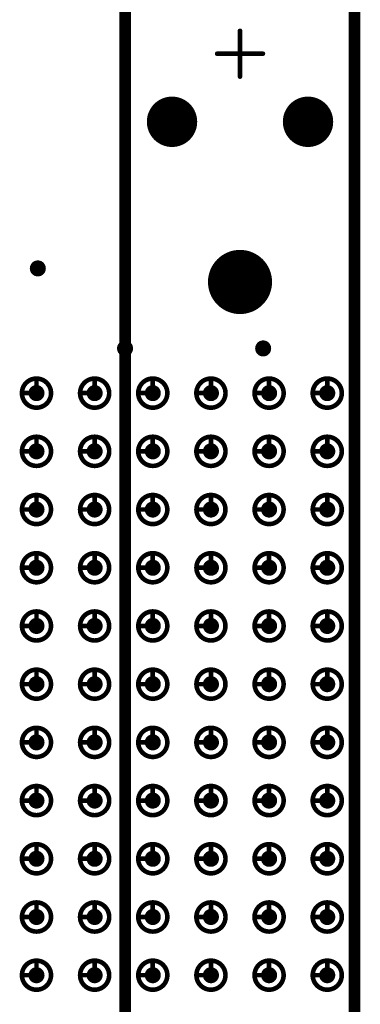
# Model space of a CAD drawing. Header units: millimetres. Extents: x 62 to 363, y 42 to 391.
# Tile 195 of 216: x 107.39 to 114.83, y 248.58 to 270.06. Entities that reach past the tile are written whole.
import ezdxf

# ---------------------------------------------------------------- set-up
doc = ezdxf.new("R2010")
doc.units = ezdxf.units.MM
for name, color, linetype in [('Mechanical8', 56, 'Continuous'), ('PadHoleLayer', 156, 'Continuous'), ('ViaHoleLayer', 16, 'Continuous')]:
    doc.layers.add(name, color=color, linetype=linetype)

# ---------------------------------------------------------------- blocks, each defined once
blk = doc.blocks.new('SAMTEC_SEAM_50_02_0_L_08_2_A_GP_K_TR_1')
at = {"layer": 'Mechanical8'}
for points, const_width in [([(18.733, 4.445, 1), (18.098, 4.445, 1)], 0.1), ([(18.39, 4.762, 1), (18.44, 4.762, 1)], 0.05), ([(20.003, 4.445, 1), (19.367, 4.445, 1)], 0.1), ([(19.66, 4.762, 1), (19.71, 4.762, 1)], 0.05), ([(21.273, 4.445, 1), (20.637, 4.445, 1)], 0.1), ([(20.93, 4.762, 1), (20.98, 4.762, 1)], 0.05), ([(22.543, 4.445, 1), (21.907, 4.445, 1)], 0.1), ([(22.2, 4.762, 1), (22.25, 4.762, 1)], 0.05), ([(23.812, 4.445, 1), (23.177, 4.445, 1)], 0.1), ([(23.47, 4.762, 1), (23.52, 4.762, 1)], 0.05), ([(25.082, 4.445, 1), (24.448, 4.445, 1)], 0.1), ([(24.74, 4.762, 1), (24.79, 4.762, 1)], 0.05), ([(26.352, 4.445, 1), (25.718, 4.445, 1)], 0.1), ([(26.01, 4.762, 1), (26.06, 4.762, 1)], 0.05), ([(27.622, 4.445, 1), (26.988, 4.445, 1)], 0.1), ([(27.28, 4.762, 1), (27.33, 4.762, 1)], 0.05), ([(28.892, 4.445, 1), (28.258, 4.445, 1)], 0.1), ([(28.55, 4.762, 1), (28.6, 4.762, 1)], 0.05), ([(30.163, 4.445, 1), (29.527, 4.445, 1)], 0.1), ([(29.82, 4.762, 1), (29.87, 4.762, 1)], 0.05), ([(31.433, 4.445, 1), (30.797, 4.445, 1)], 0.1), ([(31.09, 4.762, 1), (31.14, 4.762, 1)], 0.05), ([(18.073, 4.445, 1), (18.122, 4.445, 1)], 0.05), ([(18.39, 4.445, 1), (18.44, 4.445, 1)], 0.05), ([(18.39, 4.445, 1), (18.44, 4.445, 1)], 0.05), ([(18.708, 4.445, 1), (18.757, 4.445, 1)], 0.05), ([(18.708, 4.445, 1), (18.757, 4.445, 1)], 0.05), ([(19.343, 4.445, 1), (19.392, 4.445, 1)], 0.05), ([(19.66, 4.445, 1), (19.71, 4.445, 1)], 0.05), ([(19.66, 4.445, 1), (19.71, 4.445, 1)], 0.05), ([(19.978, 4.445, 1), (20.027, 4.445, 1)], 0.05), ([(19.978, 4.445, 1), (20.027, 4.445, 1)], 0.05), ([(20.613, 4.445, 1), (20.662, 4.445, 1)], 0.05), ([(20.93, 4.445, 1), (20.98, 4.445, 1)], 0.05), ([(20.93, 4.445, 1), (20.98, 4.445, 1)], 0.05), ([(21.248, 4.445, 1), (21.297, 4.445, 1)], 0.05), ([(21.248, 4.445, 1), (21.297, 4.445, 1)], 0.05), ([(21.883, 4.445, 1), (21.932, 4.445, 1)], 0.05), ([(22.2, 4.445, 1), (22.25, 4.445, 1)], 0.05), ([(22.2, 4.445, 1), (22.25, 4.445, 1)], 0.05), ([(22.518, 4.445, 1), (22.567, 4.445, 1)], 0.05), ([(22.518, 4.445, 1), (22.567, 4.445, 1)], 0.05), ([(23.153, 4.445, 1), (23.202, 4.445, 1)], 0.05), ([(23.47, 4.445, 1), (23.52, 4.445, 1)], 0.05), ([(23.47, 4.445, 1), (23.52, 4.445, 1)], 0.05), ([(23.788, 4.445, 1), (23.837, 4.445, 1)], 0.05), ([(23.788, 4.445, 1), (23.837, 4.445, 1)], 0.05), ([(24.423, 4.445, 1), (24.472, 4.445, 1)], 0.05), ([(24.74, 4.445, 1), (24.79, 4.445, 1)], 0.05), ([(24.74, 4.445, 1), (24.79, 4.445, 1)], 0.05), ([(25.058, 4.445, 1), (25.107, 4.445, 1)], 0.05), ([(25.058, 4.445, 1), (25.107, 4.445, 1)], 0.05), ([(25.693, 4.445, 1), (25.742, 4.445, 1)], 0.05), ([(26.01, 4.445, 1), (26.06, 4.445, 1)], 0.05), ([(26.01, 4.445, 1), (26.06, 4.445, 1)], 0.05), ([(26.328, 4.445, 1), (26.377, 4.445, 1)], 0.05), ([(26.328, 4.445, 1), (26.377, 4.445, 1)], 0.05), ([(26.963, 4.445, 1), (27.012, 4.445, 1)], 0.05), ([(27.28, 4.445, 1), (27.33, 4.445, 1)], 0.05), ([(27.28, 4.445, 1), (27.33, 4.445, 1)], 0.05), ([(27.598, 4.445, 1), (27.647, 4.445, 1)], 0.05), ([(27.598, 4.445, 1), (27.647, 4.445, 1)], 0.05), ([(28.233, 4.445, 1), (28.282, 4.445, 1)], 0.05), ([(28.55, 4.445, 1), (28.6, 4.445, 1)], 0.05), ([(28.55, 4.445, 1), (28.6, 4.445, 1)], 0.05), ([(28.868, 4.445, 1), (28.917, 4.445, 1)], 0.05), ([(28.868, 4.445, 1), (28.917, 4.445, 1)], 0.05), ([(29.503, 4.445, 1), (29.552, 4.445, 1)], 0.05), ([(29.82, 4.445, 1), (29.87, 4.445, 1)], 0.05), ([(29.82, 4.445, 1), (29.87, 4.445, 1)], 0.05), ([(30.138, 4.445, 1), (30.187, 4.445, 1)], 0.05), ([(30.138, 4.445, 1), (30.187, 4.445, 1)], 0.05), ([(30.773, 4.445, 1), (30.822, 4.445, 1)], 0.05), ([(31.09, 4.445, 1), (31.14, 4.445, 1)], 0.05), ([(31.09, 4.445, 1), (31.14, 4.445, 1)], 0.05), ([(31.408, 4.445, 1), (31.457, 4.445, 1)], 0.05), ([(31.408, 4.445, 1), (31.457, 4.445, 1)], 0.05), ([(18.733, 3.175, 1), (18.098, 3.175, 1)], 0.1), ([(18.39, 3.493, 1), (18.44, 3.493, 1)], 0.05), ([(20.003, 3.175, 1), (19.367, 3.175, 1)], 0.1), ([(19.66, 3.493, 1), (19.71, 3.493, 1)], 0.05), ([(21.273, 3.175, 1), (20.637, 3.175, 1)], 0.1), ([(20.93, 3.493, 1), (20.98, 3.493, 1)], 0.05), ([(22.543, 3.175, 1), (21.907, 3.175, 1)], 0.1), ([(22.2, 3.493, 1), (22.25, 3.493, 1)], 0.05), ([(23.812, 3.175, 1), (23.177, 3.175, 1)], 0.1), ([(23.47, 3.493, 1), (23.52, 3.493, 1)], 0.05), ([(25.082, 3.175, 1), (24.448, 3.175, 1)], 0.1), ([(24.74, 3.493, 1), (24.79, 3.493, 1)], 0.05), ([(26.352, 3.175, 1), (25.718, 3.175, 1)], 0.1), ([(26.01, 3.493, 1), (26.06, 3.493, 1)], 0.05), ([(27.622, 3.175, 1), (26.988, 3.175, 1)], 0.1), ([(27.28, 3.493, 1), (27.33, 3.493, 1)], 0.05), ([(28.892, 3.175, 1), (28.258, 3.175, 1)], 0.1), ([(28.55, 3.493, 1), (28.6, 3.493, 1)], 0.05), ([(30.163, 3.175, 1), (29.527, 3.175, 1)], 0.1), ([(29.82, 3.493, 1), (29.87, 3.493, 1)], 0.05), ([(31.433, 3.175, 1), (30.797, 3.175, 1)], 0.1), ([(31.09, 3.493, 1), (31.14, 3.493, 1)], 0.05), ([(18.073, 3.175, 1), (18.122, 3.175, 1)], 0.05), ([(18.39, 3.175, 1), (18.44, 3.175, 1)], 0.05), ([(18.39, 3.175, 1), (18.44, 3.175, 1)], 0.05), ([(18.708, 3.175, 1), (18.757, 3.175, 1)], 0.05), ([(18.708, 3.175, 1), (18.757, 3.175, 1)], 0.05), ([(19.343, 3.175, 1), (19.392, 3.175, 1)], 0.05), ([(19.66, 3.175, 1), (19.71, 3.175, 1)], 0.05), ([(19.66, 3.175, 1), (19.71, 3.175, 1)], 0.05), ([(19.978, 3.175, 1), (20.027, 3.175, 1)], 0.05), ([(19.978, 3.175, 1), (20.027, 3.175, 1)], 0.05), ([(20.613, 3.175, 1), (20.662, 3.175, 1)], 0.05), ([(20.93, 3.175, 1), (20.98, 3.175, 1)], 0.05), ([(20.93, 3.175, 1), (20.98, 3.175, 1)], 0.05), ([(21.248, 3.175, 1), (21.297, 3.175, 1)], 0.05), ([(21.248, 3.175, 1), (21.297, 3.175, 1)], 0.05), ([(21.883, 3.175, 1), (21.932, 3.175, 1)], 0.05), ([(22.2, 3.175, 1), (22.25, 3.175, 1)], 0.05), ([(22.2, 3.175, 1), (22.25, 3.175, 1)], 0.05), ([(22.518, 3.175, 1), (22.567, 3.175, 1)], 0.05), ([(22.518, 3.175, 1), (22.567, 3.175, 1)], 0.05), ([(23.153, 3.175, 1), (23.202, 3.175, 1)], 0.05), ([(23.47, 3.175, 1), (23.52, 3.175, 1)], 0.05), ([(23.47, 3.175, 1), (23.52, 3.175, 1)], 0.05), ([(23.788, 3.175, 1), (23.837, 3.175, 1)], 0.05), ([(23.788, 3.175, 1), (23.837, 3.175, 1)], 0.05), ([(24.423, 3.175, 1), (24.472, 3.175, 1)], 0.05), ([(24.74, 3.175, 1), (24.79, 3.175, 1)], 0.05), ([(24.74, 3.175, 1), (24.79, 3.175, 1)], 0.05), ([(25.058, 3.175, 1), (25.107, 3.175, 1)], 0.05), ([(25.058, 3.175, 1), (25.107, 3.175, 1)], 0.05), ([(25.693, 3.175, 1), (25.742, 3.175, 1)], 0.05), ([(26.01, 3.175, 1), (26.06, 3.175, 1)], 0.05), ([(26.01, 3.175, 1), (26.06, 3.175, 1)], 0.05), ([(26.328, 3.175, 1), (26.377, 3.175, 1)], 0.05), ([(26.328, 3.175, 1), (26.377, 3.175, 1)], 0.05), ([(26.963, 3.175, 1), (27.012, 3.175, 1)], 0.05), ([(27.28, 3.175, 1), (27.33, 3.175, 1)], 0.05), ([(27.28, 3.175, 1), (27.33, 3.175, 1)], 0.05), ([(27.598, 3.175, 1), (27.647, 3.175, 1)], 0.05), ([(27.598, 3.175, 1), (27.647, 3.175, 1)], 0.05), ([(28.233, 3.175, 1), (28.282, 3.175, 1)], 0.05), ([(28.55, 3.175, 1), (28.6, 3.175, 1)], 0.05), ([(28.55, 3.175, 1), (28.6, 3.175, 1)], 0.05), ([(28.868, 3.175, 1), (28.917, 3.175, 1)], 0.05), ([(28.868, 3.175, 1), (28.917, 3.175, 1)], 0.05), ([(29.503, 3.175, 1), (29.552, 3.175, 1)], 0.05), ([(29.82, 3.175, 1), (29.87, 3.175, 1)], 0.05), ([(29.82, 3.175, 1), (29.87, 3.175, 1)], 0.05), ([(30.138, 3.175, 1), (30.187, 3.175, 1)], 0.05), ([(30.138, 3.175, 1), (30.187, 3.175, 1)], 0.05), ([(30.773, 3.175, 1), (30.822, 3.175, 1)], 0.05), ([(31.09, 3.175, 1), (31.14, 3.175, 1)], 0.05), ([(31.09, 3.175, 1), (31.14, 3.175, 1)], 0.05), ([(31.408, 3.175, 1), (31.457, 3.175, 1)], 0.05), ([(31.408, 3.175, 1), (31.457, 3.175, 1)], 0.05), ([(18.733, 1.905, 1), (18.098, 1.905, 1)], 0.1), ([(18.39, 2.223, 1), (18.44, 2.223, 1)], 0.05), ([(20.003, 1.905, 1), (19.367, 1.905, 1)], 0.1), ([(19.66, 2.223, 1), (19.71, 2.223, 1)], 0.05), ([(21.273, 1.905, 1), (20.637, 1.905, 1)], 0.1), ([(20.93, 2.223, 1), (20.98, 2.223, 1)], 0.05), ([(22.543, 1.905, 1), (21.907, 1.905, 1)], 0.1), ([(22.2, 2.223, 1), (22.25, 2.223, 1)], 0.05), ([(23.812, 1.905, 1), (23.177, 1.905, 1)], 0.1), ([(23.47, 2.223, 1), (23.52, 2.223, 1)], 0.05), ([(25.082, 1.905, 1), (24.448, 1.905, 1)], 0.1), ([(24.74, 2.223, 1), (24.79, 2.223, 1)], 0.05), ([(26.352, 1.905, 1), (25.718, 1.905, 1)], 0.1), ([(26.01, 2.223, 1), (26.06, 2.223, 1)], 0.05), ([(27.622, 1.905, 1), (26.988, 1.905, 1)], 0.1), ([(27.28, 2.223, 1), (27.33, 2.223, 1)], 0.05), ([(28.892, 1.905, 1), (28.258, 1.905, 1)], 0.1), ([(28.55, 2.223, 1), (28.6, 2.223, 1)], 0.05), ([(30.163, 1.905, 1), (29.527, 1.905, 1)], 0.1), ([(29.82, 2.223, 1), (29.87, 2.223, 1)], 0.05), ([(31.433, 1.905, 1), (30.797, 1.905, 1)], 0.1), ([(31.09, 2.223, 1), (31.14, 2.223, 1)], 0.05), ([(18.073, 1.905, 1), (18.122, 1.905, 1)], 0.05), ([(18.39, 1.905, 1), (18.44, 1.905, 1)], 0.05), ([(18.39, 1.905, 1), (18.44, 1.905, 1)], 0.05), ([(18.708, 1.905, 1), (18.757, 1.905, 1)], 0.05), ([(18.708, 1.905, 1), (18.757, 1.905, 1)], 0.05), ([(19.343, 1.905, 1), (19.392, 1.905, 1)], 0.05), ([(19.66, 1.905, 1), (19.71, 1.905, 1)], 0.05), ([(19.66, 1.905, 1), (19.71, 1.905, 1)], 0.05), ([(19.978, 1.905, 1), (20.027, 1.905, 1)], 0.05), ([(19.978, 1.905, 1), (20.027, 1.905, 1)], 0.05), ([(20.613, 1.905, 1), (20.662, 1.905, 1)], 0.05), ([(20.93, 1.905, 1), (20.98, 1.905, 1)], 0.05), ([(20.93, 1.905, 1), (20.98, 1.905, 1)], 0.05), ([(21.248, 1.905, 1), (21.297, 1.905, 1)], 0.05), ([(21.248, 1.905, 1), (21.297, 1.905, 1)], 0.05), ([(21.883, 1.905, 1), (21.932, 1.905, 1)], 0.05), ([(22.2, 1.905, 1), (22.25, 1.905, 1)], 0.05), ([(22.2, 1.905, 1), (22.25, 1.905, 1)], 0.05), ([(22.518, 1.905, 1), (22.567, 1.905, 1)], 0.05), ([(22.518, 1.905, 1), (22.567, 1.905, 1)], 0.05), ([(23.153, 1.905, 1), (23.202, 1.905, 1)], 0.05), ([(23.47, 1.905, 1), (23.52, 1.905, 1)], 0.05), ([(23.47, 1.905, 1), (23.52, 1.905, 1)], 0.05), ([(23.788, 1.905, 1), (23.837, 1.905, 1)], 0.05), ([(23.788, 1.905, 1), (23.837, 1.905, 1)], 0.05), ([(24.423, 1.905, 1), (24.472, 1.905, 1)], 0.05), ([(24.74, 1.905, 1), (24.79, 1.905, 1)], 0.05), ([(24.74, 1.905, 1), (24.79, 1.905, 1)], 0.05), ([(25.058, 1.905, 1), (25.107, 1.905, 1)], 0.05), ([(25.058, 1.905, 1), (25.107, 1.905, 1)], 0.05), ([(25.693, 1.905, 1), (25.742, 1.905, 1)], 0.05), ([(26.01, 1.905, 1), (26.06, 1.905, 1)], 0.05), ([(26.01, 1.905, 1), (26.06, 1.905, 1)], 0.05), ([(26.328, 1.905, 1), (26.377, 1.905, 1)], 0.05), ([(26.328, 1.905, 1), (26.377, 1.905, 1)], 0.05), ([(26.963, 1.905, 1), (27.012, 1.905, 1)], 0.05), ([(27.28, 1.905, 1), (27.33, 1.905, 1)], 0.05), ([(27.28, 1.905, 1), (27.33, 1.905, 1)], 0.05), ([(27.598, 1.905, 1), (27.647, 1.905, 1)], 0.05), ([(27.598, 1.905, 1), (27.647, 1.905, 1)], 0.05), ([(28.233, 1.905, 1), (28.282, 1.905, 1)], 0.05), ([(28.55, 1.905, 1), (28.6, 1.905, 1)], 0.05), ([(28.55, 1.905, 1), (28.6, 1.905, 1)], 0.05), ([(28.868, 1.905, 1), (28.917, 1.905, 1)], 0.05), ([(28.868, 1.905, 1), (28.917, 1.905, 1)], 0.05), ([(29.503, 1.905, 1), (29.552, 1.905, 1)], 0.05), ([(29.82, 1.905, 1), (29.87, 1.905, 1)], 0.05), ([(29.82, 1.905, 1), (29.87, 1.905, 1)], 0.05), ([(30.138, 1.905, 1), (30.187, 1.905, 1)], 0.05), ([(30.138, 1.905, 1), (30.187, 1.905, 1)], 0.05), ([(30.773, 1.905, 1), (30.822, 1.905, 1)], 0.05), ([(31.09, 1.905, 1), (31.14, 1.905, 1)], 0.05), ([(31.09, 1.905, 1), (31.14, 1.905, 1)], 0.05), ([(31.408, 1.905, 1), (31.457, 1.905, 1)], 0.05), ([(31.408, 1.905, 1), (31.457, 1.905, 1)], 0.05), ([(37.535, 1.485, 1), (36.535, 1.485, 1)], 0.1), ([(37.01, 1.985, 1), (37.06, 1.985, 1)], 0.05), ([(36.51, 1.485, 1), (36.56, 1.485, 1)], 0.05), ([(36.51, 1.485, 1), (36.56, 1.485, 1)], 0.05), ([(37.01, 1.485, 1), (37.06, 1.485, 1)], 0.05), ([(37.01, 1.485, 1), (37.06, 1.485, 1)], 0.05), ([(37.01, 1.485, 1), (37.06, 1.485, 1)], 0.05), ([(37.01, 1.485, 1), (37.06, 1.485, 1)], 0.05), ([(37.51, 1.485, 1), (37.56, 1.485, 1)], 0.05), ([(37.51, 1.485, 1), (37.56, 1.485, 1)], 0.05), ([(18.733, 0.635, 1), (18.098, 0.635, 1)], 0.1), ([(18.39, 0.952, 1), (18.44, 0.952, 1)], 0.05), ([(20.003, 0.635, 1), (19.367, 0.635, 1)], 0.1), ([(19.66, 0.952, 1), (19.71, 0.952, 1)], 0.05), ([(21.273, 0.635, 1), (20.637, 0.635, 1)], 0.1), ([(20.93, 0.952, 1), (20.98, 0.952, 1)], 0.05), ([(22.543, 0.635, 1), (21.907, 0.635, 1)], 0.1), ([(22.2, 0.952, 1), (22.25, 0.952, 1)], 0.05), ([(23.812, 0.635, 1), (23.177, 0.635, 1)], 0.1), ([(23.47, 0.952, 1), (23.52, 0.952, 1)], 0.05), ([(25.082, 0.635, 1), (24.448, 0.635, 1)], 0.1), ([(24.74, 0.952, 1), (24.79, 0.952, 1)], 0.05), ([(26.352, 0.635, 1), (25.718, 0.635, 1)], 0.1), ([(26.01, 0.952, 1), (26.06, 0.952, 1)], 0.05), ([(27.622, 0.635, 1), (26.988, 0.635, 1)], 0.1), ([(27.28, 0.952, 1), (27.33, 0.952, 1)], 0.05), ([(28.892, 0.635, 1), (28.258, 0.635, 1)], 0.1), ([(28.55, 0.952, 1), (28.6, 0.952, 1)], 0.05), ([(30.163, 0.635, 1), (29.527, 0.635, 1)], 0.1), ([(29.82, 0.952, 1), (29.87, 0.952, 1)], 0.05), ([(31.433, 0.635, 1), (30.797, 0.635, 1)], 0.1), ([(31.09, 0.952, 1), (31.14, 0.952, 1)], 0.05), ([(37.01, 0.985, 1), (37.06, 0.985, 1)], 0.05), ([(18.073, 0.635, 1), (18.122, 0.635, 1)], 0.05), ([(18.39, 0.635, 1), (18.44, 0.635, 1)], 0.05), ([(18.39, 0.635, 1), (18.44, 0.635, 1)], 0.05), ([(18.708, 0.635, 1), (18.757, 0.635, 1)], 0.05), ([(18.708, 0.635, 1), (18.757, 0.635, 1)], 0.05), ([(19.343, 0.635, 1), (19.392, 0.635, 1)], 0.05), ([(19.66, 0.635, 1), (19.71, 0.635, 1)], 0.05), ([(19.66, 0.635, 1), (19.71, 0.635, 1)], 0.05), ([(19.978, 0.635, 1), (20.027, 0.635, 1)], 0.05), ([(19.978, 0.635, 1), (20.027, 0.635, 1)], 0.05), ([(20.613, 0.635, 1), (20.662, 0.635, 1)], 0.05), ([(20.93, 0.635, 1), (20.98, 0.635, 1)], 0.05), ([(20.93, 0.635, 1), (20.98, 0.635, 1)], 0.05), ([(21.248, 0.635, 1), (21.297, 0.635, 1)], 0.05), ([(21.248, 0.635, 1), (21.297, 0.635, 1)], 0.05), ([(21.883, 0.635, 1), (21.932, 0.635, 1)], 0.05), ([(22.2, 0.635, 1), (22.25, 0.635, 1)], 0.05), ([(22.2, 0.635, 1), (22.25, 0.635, 1)], 0.05), ([(22.518, 0.635, 1), (22.567, 0.635, 1)], 0.05), ([(22.518, 0.635, 1), (22.567, 0.635, 1)], 0.05), ([(23.153, 0.635, 1), (23.202, 0.635, 1)], 0.05), ([(23.47, 0.635, 1), (23.52, 0.635, 1)], 0.05), ([(23.47, 0.635, 1), (23.52, 0.635, 1)], 0.05), ([(23.788, 0.635, 1), (23.837, 0.635, 1)], 0.05), ([(23.788, 0.635, 1), (23.837, 0.635, 1)], 0.05), ([(24.423, 0.635, 1), (24.472, 0.635, 1)], 0.05), ([(24.74, 0.635, 1), (24.79, 0.635, 1)], 0.05), ([(24.74, 0.635, 1), (24.79, 0.635, 1)], 0.05), ([(25.058, 0.635, 1), (25.107, 0.635, 1)], 0.05), ([(25.058, 0.635, 1), (25.107, 0.635, 1)], 0.05), ([(25.693, 0.635, 1), (25.742, 0.635, 1)], 0.05), ([(26.01, 0.635, 1), (26.06, 0.635, 1)], 0.05), ([(26.01, 0.635, 1), (26.06, 0.635, 1)], 0.05), ([(26.328, 0.635, 1), (26.377, 0.635, 1)], 0.05), ([(26.328, 0.635, 1), (26.377, 0.635, 1)], 0.05), ([(26.963, 0.635, 1), (27.012, 0.635, 1)], 0.05), ([(27.28, 0.635, 1), (27.33, 0.635, 1)], 0.05), ([(27.28, 0.635, 1), (27.33, 0.635, 1)], 0.05), ([(27.598, 0.635, 1), (27.647, 0.635, 1)], 0.05), ([(27.598, 0.635, 1), (27.647, 0.635, 1)], 0.05), ([(28.233, 0.635, 1), (28.282, 0.635, 1)], 0.05), ([(28.55, 0.635, 1), (28.6, 0.635, 1)], 0.05), ([(28.55, 0.635, 1), (28.6, 0.635, 1)], 0.05), ([(28.868, 0.635, 1), (28.917, 0.635, 1)], 0.05), ([(28.868, 0.635, 1), (28.917, 0.635, 1)], 0.05), ([(29.503, 0.635, 1), (29.552, 0.635, 1)], 0.05), ([(29.82, 0.635, 1), (29.87, 0.635, 1)], 0.05), ([(29.82, 0.635, 1), (29.87, 0.635, 1)], 0.05), ([(30.138, 0.635, 1), (30.187, 0.635, 1)], 0.05), ([(30.138, 0.635, 1), (30.187, 0.635, 1)], 0.05), ([(30.773, 0.635, 1), (30.822, 0.635, 1)], 0.05), ([(31.09, 0.635, 1), (31.14, 0.635, 1)], 0.05), ([(31.09, 0.635, 1), (31.14, 0.635, 1)], 0.05), ([(31.408, 0.635, 1), (31.457, 0.635, 1)], 0.05), ([(31.408, 0.635, 1), (31.457, 0.635, 1)], 0.05), ([(34.19, 0, 1), (32.89, 0, 1)], 0.1), ([(33.515, 0.5, 1), (33.565, 0.5, 1)], 0.05), ([(38.495, 0.5, 1), (38.545, 0.5, 1)], 0.05), ([(32.865, 0, 1), (32.915, 0, 1)], 0.05), ([(33.015, 0, 1), (33.065, 0, 1)], 0.05), ([(33.515, 0, 1), (33.565, 0, 1)], 0.05), ([(33.515, 0, 1), (33.565, 0, 1)], 0.05), ([(33.515, 0, 1), (33.565, 0, 1)], 0.05), ([(33.515, 0, 1), (33.565, 0, 1)], 0.05), ([(34.015, 0, 1), (34.065, 0, 1)], 0.05), ([(34.165, 0, 1), (34.215, 0, 1)], 0.05), ([(37.995, 0, 1), (38.045, 0, 1)], 0.05), ([(38.495, 0, 1), (38.545, 0, 1)], 0.05), ([(38.495, 0, 1), (38.545, 0, 1)], 0.05), ([(38.495, 0, 1), (38.545, 0, 1)], 0.05), ([(38.495, 0, 1), (38.545, 0, 1)], 0.05), ([(38.995, 0, 1), (39.045, 0, 1)], 0.05), ([(18.733, -0.635, 1), (18.098, -0.635, 1)], 0.1), ([(18.39, -0.318, 1), (18.44, -0.318, 1)], 0.05), ([(20.003, -0.635, 1), (19.367, -0.635, 1)], 0.1), ([(19.66, -0.318, 1), (19.71, -0.318, 1)], 0.05), ([(21.273, -0.635, 1), (20.637, -0.635, 1)], 0.1), ([(20.93, -0.318, 1), (20.98, -0.318, 1)], 0.05), ([(22.543, -0.635, 1), (21.907, -0.635, 1)], 0.1), ([(22.2, -0.318, 1), (22.25, -0.318, 1)], 0.05), ([(23.812, -0.635, 1), (23.177, -0.635, 1)], 0.1), ([(23.47, -0.318, 1), (23.52, -0.318, 1)], 0.05), ([(25.082, -0.635, 1), (24.448, -0.635, 1)], 0.1), ([(24.74, -0.318, 1), (24.79, -0.318, 1)], 0.05), ([(26.352, -0.635, 1), (25.718, -0.635, 1)], 0.1), ([(26.01, -0.318, 1), (26.06, -0.318, 1)], 0.05), ([(27.622, -0.635, 1), (26.988, -0.635, 1)], 0.1), ([(27.28, -0.318, 1), (27.33, -0.318, 1)], 0.05), ([(28.892, -0.635, 1), (28.258, -0.635, 1)], 0.1), ([(28.55, -0.318, 1), (28.6, -0.318, 1)], 0.05), ([(30.163, -0.635, 1), (29.527, -0.635, 1)], 0.1), ([(29.82, -0.318, 1), (29.87, -0.318, 1)], 0.05), ([(31.433, -0.635, 1), (30.797, -0.635, 1)], 0.1), ([(31.09, -0.318, 1), (31.14, -0.318, 1)], 0.05), ([(18.073, -0.635, 1), (18.122, -0.635, 1)], 0.05), ([(18.39, -0.635, 1), (18.44, -0.635, 1)], 0.05), ([(18.39, -0.635, 1), (18.44, -0.635, 1)], 0.05), ([(18.708, -0.635, 1), (18.757, -0.635, 1)], 0.05), ([(18.708, -0.635, 1), (18.757, -0.635, 1)], 0.05), ([(19.343, -0.635, 1), (19.392, -0.635, 1)], 0.05), ([(19.66, -0.635, 1), (19.71, -0.635, 1)], 0.05), ([(19.66, -0.635, 1), (19.71, -0.635, 1)], 0.05), ([(19.978, -0.635, 1), (20.027, -0.635, 1)], 0.05), ([(19.978, -0.635, 1), (20.027, -0.635, 1)], 0.05), ([(20.613, -0.635, 1), (20.662, -0.635, 1)], 0.05), ([(20.93, -0.635, 1), (20.98, -0.635, 1)], 0.05), ([(20.93, -0.635, 1), (20.98, -0.635, 1)], 0.05), ([(21.248, -0.635, 1), (21.297, -0.635, 1)], 0.05), ([(21.248, -0.635, 1), (21.297, -0.635, 1)], 0.05), ([(21.883, -0.635, 1), (21.932, -0.635, 1)], 0.05), ([(22.2, -0.635, 1), (22.25, -0.635, 1)], 0.05), ([(22.2, -0.635, 1), (22.25, -0.635, 1)], 0.05), ([(22.518, -0.635, 1), (22.567, -0.635, 1)], 0.05), ([(22.518, -0.635, 1), (22.567, -0.635, 1)], 0.05), ([(23.153, -0.635, 1), (23.202, -0.635, 1)], 0.05), ([(23.47, -0.635, 1), (23.52, -0.635, 1)], 0.05), ([(23.47, -0.635, 1), (23.52, -0.635, 1)], 0.05), ([(23.788, -0.635, 1), (23.837, -0.635, 1)], 0.05), ([(23.788, -0.635, 1), (23.837, -0.635, 1)], 0.05), ([(24.423, -0.635, 1), (24.472, -0.635, 1)], 0.05), ([(24.74, -0.635, 1), (24.79, -0.635, 1)], 0.05), ([(24.74, -0.635, 1), (24.79, -0.635, 1)], 0.05), ([(25.058, -0.635, 1), (25.107, -0.635, 1)], 0.05), ([(25.058, -0.635, 1), (25.107, -0.635, 1)], 0.05), ([(25.693, -0.635, 1), (25.742, -0.635, 1)], 0.05), ([(26.01, -0.635, 1), (26.06, -0.635, 1)], 0.05), ([(26.01, -0.635, 1), (26.06, -0.635, 1)], 0.05), ([(26.328, -0.635, 1), (26.377, -0.635, 1)], 0.05), ([(26.328, -0.635, 1), (26.377, -0.635, 1)], 0.05), ([(26.963, -0.635, 1), (27.012, -0.635, 1)], 0.05), ([(27.28, -0.635, 1), (27.33, -0.635, 1)], 0.05), ([(27.28, -0.635, 1), (27.33, -0.635, 1)], 0.05), ([(27.598, -0.635, 1), (27.647, -0.635, 1)], 0.05), ([(27.598, -0.635, 1), (27.647, -0.635, 1)], 0.05), ([(28.233, -0.635, 1), (28.282, -0.635, 1)], 0.05), ([(28.55, -0.635, 1), (28.6, -0.635, 1)], 0.05), ([(28.55, -0.635, 1), (28.6, -0.635, 1)], 0.05), ([(28.868, -0.635, 1), (28.917, -0.635, 1)], 0.05), ([(28.868, -0.635, 1), (28.917, -0.635, 1)], 0.05), ([(29.503, -0.635, 1), (29.552, -0.635, 1)], 0.05), ([(29.82, -0.635, 1), (29.87, -0.635, 1)], 0.05), ([(29.82, -0.635, 1), (29.87, -0.635, 1)], 0.05), ([(30.138, -0.635, 1), (30.187, -0.635, 1)], 0.05), ([(30.138, -0.635, 1), (30.187, -0.635, 1)], 0.05), ([(30.773, -0.635, 1), (30.822, -0.635, 1)], 0.05), ([(31.09, -0.635, 1), (31.14, -0.635, 1)], 0.05), ([(31.09, -0.635, 1), (31.14, -0.635, 1)], 0.05), ([(31.408, -0.635, 1), (31.457, -0.635, 1)], 0.05), ([(31.408, -0.635, 1), (31.457, -0.635, 1)], 0.05), ([(33.515, -0.5, 1), (33.565, -0.5, 1)], 0.05), ([(38.495, -0.5, 1), (38.545, -0.5, 1)], 0.05), ([(37.535, -1.485, 1), (36.535, -1.485, 1)], 0.1), ([(37.01, -0.985, 1), (37.06, -0.985, 1)], 0.05), ([(36.51, -1.485, 1), (36.56, -1.485, 1)], 0.05), ([(36.51, -1.485, 1), (36.56, -1.485, 1)], 0.05), ([(37.01, -1.485, 1), (37.06, -1.485, 1)], 0.05), ([(37.01, -1.485, 1), (37.06, -1.485, 1)], 0.05), ([(37.01, -1.485, 1), (37.06, -1.485, 1)], 0.05), ([(37.01, -1.485, 1), (37.06, -1.485, 1)], 0.05), ([(37.51, -1.485, 1), (37.56, -1.485, 1)], 0.05), ([(37.51, -1.485, 1), (37.56, -1.485, 1)], 0.05), ([(18.733, -1.905, 1), (18.098, -1.905, 1)], 0.1), ([(18.39, -1.587, 1), (18.44, -1.587, 1)], 0.05), ([(20.003, -1.905, 1), (19.367, -1.905, 1)], 0.1), ([(19.66, -1.587, 1), (19.71, -1.587, 1)], 0.05), ([(21.273, -1.905, 1), (20.637, -1.905, 1)], 0.1), ([(20.93, -1.587, 1), (20.98, -1.587, 1)], 0.05), ([(22.543, -1.905, 1), (21.907, -1.905, 1)], 0.1), ([(22.2, -1.587, 1), (22.25, -1.587, 1)], 0.05), ([(23.812, -1.905, 1), (23.177, -1.905, 1)], 0.1), ([(23.47, -1.587, 1), (23.52, -1.587, 1)], 0.05), ([(25.082, -1.905, 1), (24.448, -1.905, 1)], 0.1), ([(24.74, -1.587, 1), (24.79, -1.587, 1)], 0.05), ([(26.352, -1.905, 1), (25.718, -1.905, 1)], 0.1), ([(26.01, -1.587, 1), (26.06, -1.587, 1)], 0.05), ([(27.622, -1.905, 1), (26.988, -1.905, 1)], 0.1), ([(27.28, -1.587, 1), (27.33, -1.587, 1)], 0.05), ([(28.892, -1.905, 1), (28.258, -1.905, 1)], 0.1), ([(28.55, -1.587, 1), (28.6, -1.587, 1)], 0.05), ([(30.163, -1.905, 1), (29.527, -1.905, 1)], 0.1), ([(29.82, -1.587, 1), (29.87, -1.587, 1)], 0.05), ([(31.433, -1.905, 1), (30.797, -1.905, 1)], 0.1), ([(31.09, -1.587, 1), (31.14, -1.587, 1)], 0.05), ([(18.073, -1.905, 1), (18.122, -1.905, 1)], 0.05), ([(18.39, -1.905, 1), (18.44, -1.905, 1)], 0.05), ([(18.39, -1.905, 1), (18.44, -1.905, 1)], 0.05), ([(18.708, -1.905, 1), (18.757, -1.905, 1)], 0.05), ([(18.708, -1.905, 1), (18.757, -1.905, 1)], 0.05), ([(19.343, -1.905, 1), (19.392, -1.905, 1)], 0.05), ([(19.66, -1.905, 1), (19.71, -1.905, 1)], 0.05), ([(19.66, -1.905, 1), (19.71, -1.905, 1)], 0.05), ([(19.978, -1.905, 1), (20.027, -1.905, 1)], 0.05), ([(19.978, -1.905, 1), (20.027, -1.905, 1)], 0.05), ([(20.613, -1.905, 1), (20.662, -1.905, 1)], 0.05), ([(20.93, -1.905, 1), (20.98, -1.905, 1)], 0.05), ([(20.93, -1.905, 1), (20.98, -1.905, 1)], 0.05), ([(21.248, -1.905, 1), (21.297, -1.905, 1)], 0.05), ([(21.248, -1.905, 1), (21.297, -1.905, 1)], 0.05), ([(21.883, -1.905, 1), (21.932, -1.905, 1)], 0.05), ([(22.2, -1.905, 1), (22.25, -1.905, 1)], 0.05), ([(22.2, -1.905, 1), (22.25, -1.905, 1)], 0.05), ([(22.518, -1.905, 1), (22.567, -1.905, 1)], 0.05), ([(22.518, -1.905, 1), (22.567, -1.905, 1)], 0.05), ([(23.153, -1.905, 1), (23.202, -1.905, 1)], 0.05), ([(23.47, -1.905, 1), (23.52, -1.905, 1)], 0.05), ([(23.47, -1.905, 1), (23.52, -1.905, 1)], 0.05), ([(23.788, -1.905, 1), (23.837, -1.905, 1)], 0.05), ([(23.788, -1.905, 1), (23.837, -1.905, 1)], 0.05), ([(24.423, -1.905, 1), (24.472, -1.905, 1)], 0.05), ([(24.74, -1.905, 1), (24.79, -1.905, 1)], 0.05), ([(24.74, -1.905, 1), (24.79, -1.905, 1)], 0.05), ([(25.058, -1.905, 1), (25.107, -1.905, 1)], 0.05), ([(25.058, -1.905, 1), (25.107, -1.905, 1)], 0.05), ([(25.693, -1.905, 1), (25.742, -1.905, 1)], 0.05), ([(26.01, -1.905, 1), (26.06, -1.905, 1)], 0.05), ([(26.01, -1.905, 1), (26.06, -1.905, 1)], 0.05), ([(26.328, -1.905, 1), (26.377, -1.905, 1)], 0.05), ([(26.328, -1.905, 1), (26.377, -1.905, 1)], 0.05), ([(26.963, -1.905, 1), (27.012, -1.905, 1)], 0.05), ([(27.28, -1.905, 1), (27.33, -1.905, 1)], 0.05), ([(27.28, -1.905, 1), (27.33, -1.905, 1)], 0.05), ([(27.598, -1.905, 1), (27.647, -1.905, 1)], 0.05), ([(27.598, -1.905, 1), (27.647, -1.905, 1)], 0.05), ([(28.233, -1.905, 1), (28.282, -1.905, 1)], 0.05), ([(28.55, -1.905, 1), (28.6, -1.905, 1)], 0.05), ([(28.55, -1.905, 1), (28.6, -1.905, 1)], 0.05), ([(28.868, -1.905, 1), (28.917, -1.905, 1)], 0.05), ([(28.868, -1.905, 1), (28.917, -1.905, 1)], 0.05), ([(29.503, -1.905, 1), (29.552, -1.905, 1)], 0.05), ([(29.82, -1.905, 1), (29.87, -1.905, 1)], 0.05), ([(29.82, -1.905, 1), (29.87, -1.905, 1)], 0.05), ([(30.138, -1.905, 1), (30.187, -1.905, 1)], 0.05), ([(30.138, -1.905, 1), (30.187, -1.905, 1)], 0.05), ([(30.773, -1.905, 1), (30.822, -1.905, 1)], 0.05), ([(31.09, -1.905, 1), (31.14, -1.905, 1)], 0.05), ([(31.09, -1.905, 1), (31.14, -1.905, 1)], 0.05), ([(31.408, -1.905, 1), (31.457, -1.905, 1)], 0.05), ([(31.408, -1.905, 1), (31.457, -1.905, 1)], 0.05), ([(37.01, -1.985, 1), (37.06, -1.985, 1)], 0.05)]:
    blk.add_lwpolyline(points, format="xyb", close=True, dxfattribs=dict(at, const_width=const_width))
at = {"layer": 'Mechanical8', "const_width": 0.1}
for points in [[(18.415, 4.762), (18.415, 4.445)], [(19.685, 4.762), (19.685, 4.445)], [(20.955, 4.762), (20.955, 4.445)], [(22.225, 4.762), (22.225, 4.445)], [(23.495, 4.762), (23.495, 4.445)], [(24.765, 4.762), (24.765, 4.445)], [(26.035, 4.762), (26.035, 4.445)], [(27.305, 4.762), (27.305, 4.445)], [(28.575, 4.762), (28.575, 4.445)], [(29.845, 4.762), (29.845, 4.445)], [(31.115, 4.762), (31.115, 4.445)], [(18.415, 4.445), (18.733, 4.445)], [(19.685, 4.445), (20.003, 4.445)], [(20.955, 4.445), (21.273, 4.445)], [(22.225, 4.445), (22.543, 4.445)], [(23.495, 4.445), (23.812, 4.445)], [(24.765, 4.445), (25.082, 4.445)], [(26.035, 4.445), (26.352, 4.445)], [(27.305, 4.445), (27.622, 4.445)], [(28.575, 4.445), (28.892, 4.445)], [(29.845, 4.445), (30.163, 4.445)], [(31.115, 4.445), (31.433, 4.445)], [(18.415, 3.493), (18.415, 3.175)], [(19.685, 3.493), (19.685, 3.175)], [(20.955, 3.493), (20.955, 3.175)], [(22.225, 3.493), (22.225, 3.175)], [(23.495, 3.493), (23.495, 3.175)], [(24.765, 3.493), (24.765, 3.175)], [(26.035, 3.493), (26.035, 3.175)], [(27.305, 3.493), (27.305, 3.175)], [(28.575, 3.493), (28.575, 3.175)], [(29.845, 3.493), (29.845, 3.175)], [(31.115, 3.493), (31.115, 3.175)], [(18.415, 3.175), (18.733, 3.175)], [(19.685, 3.175), (20.003, 3.175)], [(20.955, 3.175), (21.273, 3.175)], [(22.225, 3.175), (22.543, 3.175)], [(23.495, 3.175), (23.812, 3.175)], [(24.765, 3.175), (25.082, 3.175)], [(26.035, 3.175), (26.352, 3.175)], [(27.305, 3.175), (27.622, 3.175)], [(28.575, 3.175), (28.892, 3.175)], [(29.845, 3.175), (30.163, 3.175)], [(31.115, 3.175), (31.433, 3.175)], [(18.415, 2.223), (18.415, 1.905)], [(19.685, 2.223), (19.685, 1.905)], [(20.955, 2.223), (20.955, 1.905)], [(22.225, 2.223), (22.225, 1.905)], [(23.495, 2.223), (23.495, 1.905)], [(24.765, 2.223), (24.765, 1.905)], [(26.035, 2.223), (26.035, 1.905)], [(27.305, 2.223), (27.305, 1.905)], [(28.575, 2.223), (28.575, 1.905)], [(29.845, 2.223), (29.845, 1.905)], [(31.115, 2.223), (31.115, 1.905)], [(18.415, 1.905), (18.733, 1.905)], [(19.685, 1.905), (20.003, 1.905)], [(20.955, 1.905), (21.273, 1.905)], [(22.225, 1.905), (22.543, 1.905)], [(23.495, 1.905), (23.812, 1.905)], [(24.765, 1.905), (25.082, 1.905)], [(26.035, 1.905), (26.352, 1.905)], [(27.305, 1.905), (27.622, 1.905)], [(28.575, 1.905), (28.892, 1.905)], [(29.845, 1.905), (30.163, 1.905)], [(31.115, 1.905), (31.433, 1.905)], [(37.035, 1.985), (37.035, 1.485)], [(36.535, 1.485), (37.035, 1.485)], [(37.035, 1.485), (37.535, 1.485)], [(37.035, 1.485), (37.035, 0.985)], [(18.415, 0.952), (18.415, 0.635)], [(19.685, 0.952), (19.685, 0.635)], [(20.955, 0.952), (20.955, 0.635)], [(22.225, 0.952), (22.225, 0.635)], [(23.495, 0.952), (23.495, 0.635)], [(24.765, 0.952), (24.765, 0.635)], [(26.035, 0.952), (26.035, 0.635)], [(27.305, 0.952), (27.305, 0.635)], [(28.575, 0.952), (28.575, 0.635)], [(29.845, 0.952), (29.845, 0.635)], [(31.115, 0.952), (31.115, 0.635)], [(18.415, 0.635), (18.733, 0.635)], [(19.685, 0.635), (20.003, 0.635)], [(20.955, 0.635), (21.273, 0.635)], [(22.225, 0.635), (22.543, 0.635)], [(23.495, 0.635), (23.812, 0.635)], [(24.765, 0.635), (25.082, 0.635)], [(26.035, 0.635), (26.352, 0.635)], [(27.305, 0.635), (27.622, 0.635)], [(28.575, 0.635), (28.892, 0.635)], [(29.845, 0.635), (30.163, 0.635)], [(31.115, 0.635), (31.433, 0.635)], [(33.54, 0.5), (33.54, 0)], [(38.52, 0.5), (38.52, 0)], [(33.04, 0), (33.54, 0)], [(33.54, 0), (33.54, -0.5)], [(33.54, 0), (34.04, 0)], [(38.02, 0), (38.52, 0)], [(38.52, 0), (38.52, -0.5)], [(38.52, 0), (39.02, 0)], [(18.415, -0.318), (18.415, -0.635)], [(19.685, -0.318), (19.685, -0.635)], [(20.955, -0.318), (20.955, -0.635)], [(22.225, -0.318), (22.225, -0.635)], [(23.495, -0.318), (23.495, -0.635)], [(24.765, -0.318), (24.765, -0.635)], [(26.035, -0.318), (26.035, -0.635)], [(27.305, -0.318), (27.305, -0.635)], [(28.575, -0.318), (28.575, -0.635)], [(29.845, -0.318), (29.845, -0.635)], [(31.115, -0.318), (31.115, -0.635)], [(18.415, -0.635), (18.733, -0.635)], [(19.685, -0.635), (20.003, -0.635)], [(20.955, -0.635), (21.273, -0.635)], [(22.225, -0.635), (22.543, -0.635)], [(23.495, -0.635), (23.812, -0.635)], [(24.765, -0.635), (25.082, -0.635)], [(26.035, -0.635), (26.352, -0.635)], [(27.305, -0.635), (27.622, -0.635)], [(28.575, -0.635), (28.892, -0.635)], [(29.845, -0.635), (30.163, -0.635)], [(31.115, -0.635), (31.433, -0.635)], [(37.035, -0.985), (37.035, -1.485)], [(36.535, -1.485), (37.035, -1.485)], [(37.035, -1.485), (37.035, -1.985)], [(37.035, -1.485), (37.535, -1.485)], [(18.415, -1.587), (18.415, -1.905)], [(19.685, -1.587), (19.685, -1.905)], [(20.955, -1.587), (20.955, -1.905)], [(22.225, -1.587), (22.225, -1.905)], [(23.495, -1.587), (23.495, -1.905)], [(24.765, -1.587), (24.765, -1.905)], [(26.035, -1.587), (26.035, -1.905)], [(27.305, -1.587), (27.305, -1.905)], [(28.575, -1.587), (28.575, -1.905)], [(29.845, -1.587), (29.845, -1.905)], [(31.115, -1.587), (31.115, -1.905)], [(18.415, -1.905), (18.733, -1.905)], [(19.685, -1.905), (20.003, -1.905)], [(20.955, -1.905), (21.273, -1.905)], [(22.225, -1.905), (22.543, -1.905)], [(23.495, -1.905), (23.812, -1.905)], [(24.765, -1.905), (25.082, -1.905)], [(26.035, -1.905), (26.352, -1.905)], [(27.305, -1.905), (27.622, -1.905)], [(28.575, -1.905), (28.892, -1.905)], [(29.845, -1.905), (30.163, -1.905)], [(31.115, -1.905), (31.433, -1.905)]]:
    blk.add_lwpolyline(points, dxfattribs=at)
at = {"layer": 'PadHoleLayer'}
for points, const_width in [([(18.327, 4.445, 1), (18.503, 4.445, 1)], 0.175), ([(19.597, 4.445, 1), (19.773, 4.445, 1)], 0.175), ([(20.867, 4.445, 1), (21.043, 4.445, 1)], 0.175), ([(22.137, 4.445, 1), (22.313, 4.445, 1)], 0.175), ([(23.407, 4.445, 1), (23.583, 4.445, 1)], 0.175), ([(24.677, 4.445, 1), (24.853, 4.445, 1)], 0.175), ([(25.947, 4.445, 1), (26.123, 4.445, 1)], 0.175), ([(27.217, 4.445, 1), (27.393, 4.445, 1)], 0.175), ([(28.487, 4.445, 1), (28.663, 4.445, 1)], 0.175), ([(29.757, 4.445, 1), (29.933, 4.445, 1)], 0.175), ([(31.027, 4.445, 1), (31.203, 4.445, 1)], 0.175), ([(18.327, 3.175, 1), (18.503, 3.175, 1)], 0.175), ([(19.597, 3.175, 1), (19.773, 3.175, 1)], 0.175), ([(20.867, 3.175, 1), (21.043, 3.175, 1)], 0.175), ([(22.137, 3.175, 1), (22.313, 3.175, 1)], 0.175), ([(23.407, 3.175, 1), (23.583, 3.175, 1)], 0.175), ([(24.677, 3.175, 1), (24.853, 3.175, 1)], 0.175), ([(25.947, 3.175, 1), (26.123, 3.175, 1)], 0.175), ([(27.217, 3.175, 1), (27.393, 3.175, 1)], 0.175), ([(28.487, 3.175, 1), (28.663, 3.175, 1)], 0.175), ([(29.757, 3.175, 1), (29.933, 3.175, 1)], 0.175), ([(31.027, 3.175, 1), (31.203, 3.175, 1)], 0.175), ([(18.327, 1.905, 1), (18.503, 1.905, 1)], 0.175), ([(19.597, 1.905, 1), (19.773, 1.905, 1)], 0.175), ([(20.867, 1.905, 1), (21.043, 1.905, 1)], 0.175), ([(22.137, 1.905, 1), (22.313, 1.905, 1)], 0.175), ([(23.407, 1.905, 1), (23.583, 1.905, 1)], 0.175), ([(24.677, 1.905, 1), (24.853, 1.905, 1)], 0.175), ([(25.947, 1.905, 1), (26.123, 1.905, 1)], 0.175), ([(27.217, 1.905, 1), (27.393, 1.905, 1)], 0.175), ([(28.487, 1.905, 1), (28.663, 1.905, 1)], 0.175), ([(29.757, 1.905, 1), (29.933, 1.905, 1)], 0.175), ([(31.027, 1.905, 1), (31.203, 1.905, 1)], 0.175), ([(36.785, 1.485, 1), (37.285, 1.485, 1)], 0.5), ([(18.327, 0.635, 1), (18.503, 0.635, 1)], 0.175), ([(19.597, 0.635, 1), (19.773, 0.635, 1)], 0.175), ([(20.867, 0.635, 1), (21.043, 0.635, 1)], 0.175), ([(22.137, 0.635, 1), (22.313, 0.635, 1)], 0.175), ([(23.407, 0.635, 1), (23.583, 0.635, 1)], 0.175), ([(24.677, 0.635, 1), (24.853, 0.635, 1)], 0.175), ([(25.947, 0.635, 1), (26.123, 0.635, 1)], 0.175), ([(27.217, 0.635, 1), (27.393, 0.635, 1)], 0.175), ([(28.487, 0.635, 1), (28.663, 0.635, 1)], 0.175), ([(29.757, 0.635, 1), (29.933, 0.635, 1)], 0.175), ([(31.027, 0.635, 1), (31.203, 0.635, 1)], 0.175), ([(33.215, 0, 1), (33.865, 0, 1)], 0.65), ([(18.327, -0.635, 1), (18.503, -0.635, 1)], 0.175), ([(19.597, -0.635, 1), (19.773, -0.635, 1)], 0.175), ([(20.867, -0.635, 1), (21.043, -0.635, 1)], 0.175), ([(22.137, -0.635, 1), (22.313, -0.635, 1)], 0.175), ([(23.407, -0.635, 1), (23.583, -0.635, 1)], 0.175), ([(24.677, -0.635, 1), (24.853, -0.635, 1)], 0.175), ([(25.947, -0.635, 1), (26.123, -0.635, 1)], 0.175), ([(27.217, -0.635, 1), (27.393, -0.635, 1)], 0.175), ([(28.487, -0.635, 1), (28.663, -0.635, 1)], 0.175), ([(29.757, -0.635, 1), (29.933, -0.635, 1)], 0.175), ([(31.027, -0.635, 1), (31.203, -0.635, 1)], 0.175), ([(36.785, -1.485, 1), (37.285, -1.485, 1)], 0.5), ([(18.327, -1.905, 1), (18.503, -1.905, 1)], 0.175), ([(19.597, -1.905, 1), (19.773, -1.905, 1)], 0.175), ([(20.867, -1.905, 1), (21.043, -1.905, 1)], 0.175), ([(22.137, -1.905, 1), (22.313, -1.905, 1)], 0.175), ([(23.407, -1.905, 1), (23.583, -1.905, 1)], 0.175), ([(24.677, -1.905, 1), (24.853, -1.905, 1)], 0.175), ([(25.947, -1.905, 1), (26.123, -1.905, 1)], 0.175), ([(27.217, -1.905, 1), (27.393, -1.905, 1)], 0.175), ([(28.487, -1.905, 1), (28.663, -1.905, 1)], 0.175), ([(29.757, -1.905, 1), (29.933, -1.905, 1)], 0.175), ([(31.027, -1.905, 1), (31.203, -1.905, 1)], 0.175)]:
    blk.add_lwpolyline(points, format="xyb", close=True, dxfattribs=dict(at, const_width=const_width))

msp = doc.modelspace()

# ---------------------------------------------------------------- linework, layer by layer
at = {"layer": 'Mechanical8', "const_width": 0.254}
for points in [[(109.696, 150.654), (109.696, 310.6)], [(114.707, 150.569), (114.707, 310.515)]]:
    msp.add_lwpolyline(points, dxfattribs=at)
at = {"layer": 'ViaHoleLayer', "const_width": 0.175}
for points in [[(107.704, 264.636, 1), (107.879, 264.636, 1)], [(109.609, 262.89, 1), (109.784, 262.89, 1)], [(112.625, 262.89, 1), (112.8, 262.89, 1)]]:
    msp.add_lwpolyline(points, format="xyb", close=True, dxfattribs=at)

# ---------------------------------------------------------------- block references
at = {"rotation": 90}
msp.add_blockref('SAMTEC_SEAM_50_02_0_L_08_2_A_GP_K_TR_1', (112.207, 230.8), dxfattribs=at)

doc.saveas('drawing.dxf')
